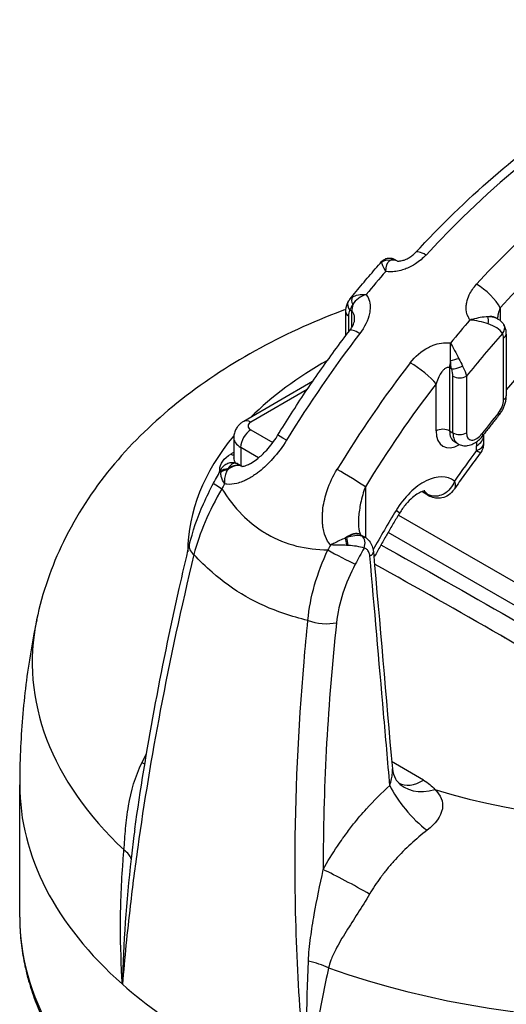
# Model space of a CAD drawing. Header units: millimetres. Extents: x 0 to 5940, y 0 to 4200.
# Tile 8 of 57: x 557 to 623, y 886 to 1021. Entities that reach past the tile are written whole.
import ezdxf

# ---------------------------------------------------------------- set-up
doc = ezdxf.new("R2010")
doc.units = ezdxf.units.MM
doc.header["$LTSCALE"] = 50
doc.layers.add('02-LINIE-035', color=2, linetype='CONTINUOUS')

msp = doc.modelspace()

# ---------------------------------------------------------------- linework, layer by layer
at = {"layer": '02-LINIE-035'}
for p, q in [((608.08, 987.93), (608.44, 987.72)), ((606.3, 987.64), (606.3, 987.64)), ((618.67, 983.83), (618.67, 983.83)), ((618.16, 982.87), (618.16, 982.87)), ((602.11, 981.37), (602.11, 981.37)), ((604.62, 982.25), (604.62, 982.25)), ((622.46, 981.32), (622.46, 979.59)), ((601.4, 977.51), (601.4, 980.74)), ((601.78, 980.2), (601.78, 978.01)), ((602.24, 980.84), (601.96, 981)), ((602.24, 978.66), (602.24, 980.84)), ((622.18, 979.79), (621.79, 980.01)), ((622.09, 979.83), (622.09, 979.83)), ((622.92, 968.77), (622.92, 977.2)), ((623.3, 977.73), (623.3, 969.3)), ((615.85, 972.98), (615.57, 973.15)), ((615.57, 973.15), (615.57, 964.52)), ((616.03, 964.25), (616.03, 971.98)), ((617.87, 971.98), (617.87, 964.25)), ((596.88, 971.25), (587.48, 965.82)), ((613.73, 964.52), (613.73, 970.96)), ((596.14, 970.16), (588.45, 965.72)), ((588.45, 964.66), (591.46, 962.93)), ((615.57, 964.52), (616.03, 964.25)), ((620.2, 963.83), (620.2, 962.76)), ((586.12, 963.6), (586.12, 960.84)), ((616.7, 962.77), (616.24, 963.03)), ((619.25, 961.84), (619.25, 962.5)), ((587.07, 962.27), (587.07, 959.79)), ((589.52, 960.86), (587.07, 962.27)), ((587.25, 959.69), (587.26, 959.68)), ((590.85, 960.09), (590.85, 960.09)), ((588.98, 958.52), (588.98, 958.52)), ((584.86, 957.83), (584.86, 957.83)), ((585.64, 957.23), (585.64, 957.23)), ((603.73, 955.84), (603.73, 955.84)), ((604.08, 956.9), (604.08, 949.97)), ((612.76, 955.66), (611.77, 956.23)), ((612.52, 955.89), (611.86, 956.27)), ((598.63, 955.6), (598.63, 955.6)), ((603.18, 952.98), (603.18, 952.98)), ((608.58, 953.04), (661.99, 922.2)), ((603.47, 950.32), (603.41, 950.36)), ((660.61, 919.82), (607.18, 950.67)), ((600.67, 948.93), (600.67, 948.93)), ((604.08, 948.47), (604.08, 948.47)), ((575.42, 922.67), (575.42, 922.67)), ((556.93, 898.13), (556.93, 916.23)), ((572.64, 910.18), (572.64, 910.18))]:
    msp.add_line(p, q, dxfattribs=at)
for centre, major_axis, ratio, start_param, end_param in [((639.93, 931.49), (48.75, 84.44), 0.57735, 0.373881, 1.196915), ((646.82, 927.51), (48.75, 84.44), 0.57735, 0.373881, 1.196915), ((649.12, 926.19), (47.13, 81.62), 0.57735, 0.373881, 1.196915), ((607.21, 986.64), (-1.23, 0.41), 0.915067, 4.814936, 5.792637), ((606.84, 984.89), (1.63, 2.81), 0.57735, 0.014661, 0.513636), ((613.27, 986.63), (-2.39, 2.21), 0.29821, 5.361994, 6.283185), ((613.27, 986.63), (-2.39, 2.21), 0.29821, 0.000001, 0.000073), ((637.63, 932.82), (-48.75, -84.44), 0.57735, 4.389576, 4.433121), ((620.17, 982.65), (-2.39, 2.21), 0.29821, 3.791198, 5.361994), ((603.23, 981.93), (-0.81, 1.01), 0.631812, 0.263609, 1.24131), ((602.88, 981.54), (-1.13, 0.63), 0.772096, 0.000073, 1.139656), ((604.54, 982.17), (1.63, 2.81), 0.57735, 2.025798, 2.356194), ((602.7, 980.74), (-1.3, 0), 0.57735, 0.000051, 0.785398), ((603.9, 978.7), (1.64, -2.63), 0.511331, 3.415522, 3.827513), ((620.17, 977.2), (1.63, 2.81), 0.57735, 0, 0.513636), ((620.54, 978.94), (-0.14, -1.29), 0.228407, 1.73916, 2.716861), ((649.12, 926.19), (48.75, 84.44), 0.57735, 1.247984, 1.291528), ((621.86, 978.34), (1.13, 0.64), 0.7722, 5.143099, 6.283185), ((621.86, 978.34), (1.13, 0.64), 0.7722, 6.283184, 6.283475), ((639.93, 931.49), (-48.75, -84.44), 0.57735, 4.486812, 4.669125), ((604.54, 976.27), (-2.58, 1.98), 0.182625, 5.340016, 6.282955), ((604.54, 976.27), (-2.58, 1.98), 0.182625, 6.282955, 6.283185), ((651.42, 924.86), (-47.12, -81.62), 0.57735, 4.371136, 4.454576), ((621.54, 976.4), (0.98, 1.69), 0.57735, 5.497787, 5.952278), ((622, 977.73), (1.3, 0), 0.57735, 5.497787, 6.283185), ((643.38, 947.95), (63.53, 0), 0.57735, 2.346202, 2.61457), ((646.82, 927.51), (48.75, 84.44), 0.57735, 1.345219, 1.527532), ((611.43, 972.29), (-2.58, 1.98), 0.182625, 3.76922, 5.340016), ((617.87, 974.47), (1.63, 2.81), 0.57735, 2.025798, 2.356194), ((616.56, 974.24), (1.26, 0.31), 0.054848, 1.338915, 2.316616), ((616.77, 973.51), (1.23, 0.42), 0.265582, 3.783665, 5.10744), ((613.91, 972.92), (-1.51, 2.3), 0.648484, 3.922022, 4.334013), ((616.95, 972.51), (-1.3, 0), 0.57735, 0.785398, 2.356194), ((649.12, 926.19), (-47.13, -81.62), 0.57735, 4.486812, 4.669125), ((622, 969.3), (1.3, 0), 0.57735, 5.497787, 6.283185), ((621.54, 967.97), (0.98, 1.69), 0.57735, 4.446188, 5.497787), ((651.42, 924.86), (41.6, 72.05), 0.57735, 1.304595, 1.349138), ((621.31, 967.52), (1.01, -0.82), 0.214794, 0, 0.632482), ((588.45, 964.13), (-0.97, 1.69), 0.57735, 5.497787, 6.283185), ((589.37, 965.19), (-1.3, 0), 0.57735, 5.497787, 7.068583), ((643.38, 947.95), (63.53, 0), 0.57735, 4.223791, 6.771784), ((643.38, 947.95), (-63.53, 0), 0.57735, 5.834613, 6.281219), ((588.45, 963.07), (0.98, 1.69), 0.57735, 0.785398, 2.356194), ((594.89, 962.21), (-2.77, 1.69), 0.035314, 5.32831, 6.283185), ((594.89, 962.2), (-2.77, 1.7), 0.035314, 0.000012, 0.00002), ((614.65, 963.99), (1.3, 0), 0.57735, 0.785398, 2.356194), ((616.95, 966.38), (-2.28, -3.94), 0.57735, 5.497787, 7.063668), ((617.87, 965.85), (-1.63, -2.81), 0.57735, 5.497787, 6.283185), ((616.95, 964.78), (-1.3, 0), 0.57735, 0.785398, 2.356194), ((618.33, 965.58), (-1.63, -2.81), 0.57735, 5.497787, 6.283185), ((619.25, 965.05), (-0.98, -1.69), 0.57735, 5.497787, 7.632323), ((616.95, 963.83), (3.25, 0), 0.57735, 5.497787, 6.283185), ((619.06, 964.66), (1.03, -0.79), 0.179505, 0, 0.627204), ((589.37, 963.6), (-3.25, 0), 0.57735, 0, 0.785398), ((624.76, 965.69), (3.9, 6.75), 0.57735, 2.271931, 2.356194), ((554.66, -934.62), (1234.92, 2022.29), 0.560465, 0.809457, 0.809684), ((585.69, 962.97), (-0.99, 1.68), 0.571393, 2.375198, 2.655651), ((649.12, 926.19), (38.67, 66.99), 0.57735, 1.363241, 1.430449), ((585.69, 956.84), (1.63, 2.81), 0.57735, 0.037529, 0.980206), ((585.63, 956.88), (1.62, 2.81), 0.57735, 0, 0.916477), ((585.92, 958.91), (0.15, 1.29), 0.876883, 6.283118, 6.283408), ((585.92, 958.91), (0.15, 1.29), 0.876883, 5.959402, 6.283119), ((585.45, 958.35), (-1.27, 0.26), 0.744342, 4.95737, 5.900022), ((585.43, 958.24), (-1.29, 0.19), 0.714896, 4.958318, 5.823433), ((586.67, 956.39), (-2.09, 3.11), 0.329742, 0.421911, 0.482726), ((586.79, 956.45), (0.41, -3.73), 0.514355, 3.776186, 3.83706), ((601.78, 958.22), (-2.77, 1.69), 0.035314, 3.757514, 5.32831), ((612, 951.14), (3.9, 6.75), 0.57735, 6.19328, 7.814518), ((586.24, 955.86), (-2.86, 1.54), 0.052609, 0, 0.954648), ((635.21, 934.22), (-49.15, -84.2), 0.566028, 4.768395, 4.776132), ((585.69, 958.77), (-0.94, -1.71), 0.590155, 0.867357, 0.867363), ((609.7, 952.47), (2.27, 3.94), 0.57735, 6.001009, 6.229117), ((613.73, 957.35), (-0.98, -1.69), 0.57735, 6.001009, 6.283185), ((613.73, 957.35), (-0.98, -1.69), 0.57735, 0, 0.000019), ((649.12, 926.19), (42.58, 73.74), 0.57735, 1.531332, 1.604262), ((605.96, 954.98), (2.78, -1.69), 0.032214, 0, 0.615847), ((601.78, 947.55), (1.63, 2.81), 0.57735, 0.00195, 0.980206), ((601.85, 947.51), (1.63, 2.81), 0.57735, 0, 0.916477), ((601.78, 947.55), (1.63, 2.81), 0.57735, 0, 0.00195), ((583.22, 948.16), (-3.16, 0.76), 0.484148, 0.000009, 0.765102), ((583.22, 948.16), (-3.16, 0.76), 0.484148, 0.000492, 0.0005), ((651.53, 924.8), (48.33, 84.67), 0.588554, 1.621188, 1.628925), ((601.44, 947.99), (-3.41, -1.57), 0.480695, 4.464921, 4.525795), ((601.51, 948.96), (0.24, -1.28), 0.002112, 3.886894, 4.752009), ((601.46, 947.85), (-3.74, 0.14), 0.281208, 4.644695, 4.70551), ((601.67, 948.98), (0.21, -1.28), 0.049348, 1.493131, 2.435784), ((603.09, 949), (0.32, 1.26), 0.708533, 4.516071, 6.050082), ((600.69, 947.51), (-2.88, 1.51), 0.046872, 0.954244, 2.372268), ((654.05, 922.86), (-47.66, -83.38), 0.586247, 4.739455, 4.765471), ((603.88, 947.92), (1.3, 0.11), 0.513484, 5.347582, 6.283185), ((603.88, 947.92), (1.3, 0.11), 0.513484, 0.000019, 0.000063), ((643.38, 947.95), (-63.53, 0), 0.57735, 0.080916, 0.08092), ((643.38, 904.56), (80.6, 0), 0.57735, 2.050103, 2.050333), ((643.38, 902.97), (-78.65, 0), 0.57735, 5.156667, 5.157034), ((643.38, 902.97), (78, 0), 0.57735, 2.011978, 2.012354), ((643.38, 932.91), (-84.74, 0), 0.57735, 6.163705, 6.833678), ((598.16, 939.53), (-3.23, 0.34), 0.396001, 0.982871, 2.271001), ((643.38, 932.91), (84.74, 0), 0.57735, 4.161897, 6.402666), ((643.38, 935.02), (-20.8, 0), 0.57735, 6.160909, 6.165817), ((643.38, 933.75), (-20.8, 0), 0.57735, 6.068929, 6.073494), ((433.7, -1092.71), (989.84, -2145.64), 0.632179, 2.404801, 2.4074), ((569.27, 921.28), (-5.76, 3.01), 0.044483, 3.774971, 3.884302), ((613.48, 920.78), (-5.08, -4.06), 0.728972, 0.000152, 1.056604), ((611.92, 922.08), (-3.28, -5.61), 0.573477, 0.005462, 0.814031), ((643.38, 916.23), (-86.45, 0), 0.57735, 0, 0.577313), ((611.5, 913.77), (4.31, -4.87), 0.317939, 3.956849, 5.278377), ((565.69, 906.26), (6.47, -0.57), 0.414248, 0.148747, 0.6043), ((602.26, 902.23), (5.72, -3.09), 0.053951, 1.166239, 2.35808), ((643.38, 898.13), (-86.45, 0), 0.57735, 0, 0.635696), ((595.7, 888.94), (6.35, -1.39), 0.500124, 1.127254, 1.582808), ((643.38, 916.23), (-86.45, 0), 0.57735, 0.577313, 0.993483)]:
    msp.add_ellipse(centre, major_axis=major_axis, ratio=ratio, start_param=start_param, end_param=end_param, dxfattribs=at)
for points, knots in [([(610.89, 988.84), (614.31, 992.55), (617.87, 996), (625.15, 1002.32), (628.87, 1005.19), (636.4, 1010.25), (640.2, 1012.45), (647.79, 1016.11), (651.58, 1017.57), (659.06, 1019.71), (662.75, 1020.39), (666.35, 1020.66)], [5.8716685, 5.8716685, 5.8716685, 5.8716685, 6.0362752, 6.0362752, 6.2008819, 6.2008819, 6.3654887, 6.3654887, 6.5300954, 6.5300954, 6.6947022, 6.6947022, 6.6947022, 6.6947022]), ([(673.54, 999.02), (670.55, 999.09), (667.37, 998.75), (660.73, 997.19), (657.28, 995.98), (650.24, 992.7), (646.67, 990.64), (639.54, 985.73), (636, 982.89), (629.37, 976.79), (626.27, 973.59), (623.3, 970.15)], [5.8021221, 5.8021221, 5.8021221, 5.8021221, 5.9945474, 5.9945474, 6.1869727, 6.1869727, 6.379398, 6.379398, 6.5718232, 6.5718232, 6.748362, 6.748362, 6.748362, 6.748362]), ([(606.3, 987.64), (606.41, 987.75), (606.53, 987.86), (606.81, 988.01), (606.96, 988.07), (607.27, 988.13), (607.43, 988.13), (607.74, 988.08), (607.89, 988.03), (608.03, 987.95), (608.04, 987.95), (608.05, 987.94)], [0, 0, 0, 0, 0.0781181, 0.0781181, 0.1544699, 0.1544699, 0.2299652, 0.2299652, 0.3053778, 0.3053778, 0.3094394, 0.3094394, 0.3094394, 0.3094394]), ([(612.35, 988.53), (611.93, 988.08), (611.44, 987.67), (610.9, 987.32), (610.55, 987.1), (610.19, 986.91), (609.82, 986.75), (609.6, 986.65), (609.39, 986.57), (609.16, 986.5), (608.56, 986.32), (607.95, 986.22), (607.37, 986.25), (607.24, 986.25), (607.1, 986.26), (606.98, 986.28), (606.94, 986.29), (606.9, 986.29), (606.86, 986.3)], [0, 0, 0, 0, 0.306395, 0.306395, 0.306395, 0.5, 0.5, 0.5, 0.610594, 0.610594, 0.610594, 0.910773, 0.910773, 0.910773, 0.979965, 0.979965, 0.979965, 1, 1, 1, 1]), ([(607.45, 987.8), (607.61, 987.95), (607.77, 988.02), (607.94, 987.98), (607.98, 987.97), (608.03, 987.96), (608.07, 987.93)], [0, 0, 0, 0, 0.4821138, 0.4821138, 0.4821138, 0.6173022, 0.6173022, 0.6173022, 0.6173022]), ([(608.43, 987.72), (608.43, 987.72), (608.43, 987.72), (608.43, 987.72), (608.45, 987.71), (608.54, 987.7), (608.61, 987.7), (608.76, 987.71), (608.84, 987.72), (609.04, 987.75), (609.15, 987.78), (609.39, 987.85), (609.53, 987.9), (609.83, 988.04), (609.99, 988.13), (610.33, 988.34), (610.5, 988.47), (610.73, 988.68), (610.81, 988.76), (610.89, 988.84)], [0.0612237, 0.0612237, 0.0612237, 0.0612237, 0.0667296, 0.0667296, 0.1269097, 0.1269097, 0.1807125, 0.1807125, 0.2327356, 0.2327356, 0.2889057, 0.2889057, 0.3565845, 0.3565845, 0.4415029, 0.4415029, 0.5415251, 0.5415251, 0.5999234, 0.5999234, 0.5999234, 0.5999234]), ([(601.98, 982.52), (602.26, 982.86), (602.54, 983.21), (603.11, 983.89), (603.39, 984.24), (603.97, 984.93), (604.26, 985.27), (604.84, 985.95), (605.13, 986.29), (605.72, 986.97), (606.01, 987.3), (606.3, 987.64)], [5.7631005, 5.7631005, 5.7631005, 5.7631005, 5.77719567, 5.77719567, 5.79159793, 5.79159793, 5.80600019, 5.80600019, 5.82040245, 5.82040245, 5.83480471, 5.83480471, 5.83480471, 5.83480471]), ([(606.86, 986.3), (606.87, 986.95), (607.05, 987.49), (607.39, 987.76), (607.41, 987.77), (607.43, 987.79), (607.45, 987.8)], [0, 0, 0, 0, 0.939344, 0.939344, 0.939344, 1, 1, 1, 1]), ([(618.36, 979.66), (618.27, 979.78), (618.19, 979.9), (618.13, 980.04), (617.91, 980.48), (617.81, 980.97), (617.84, 981.49), (617.85, 981.69), (617.87, 981.88), (617.91, 982.07), (617.98, 982.41), (618.09, 982.74), (618.25, 983.08), (618.49, 983.6), (618.82, 984.1), (619.25, 984.55)], [0, 0, 0, 0, 0.089157, 0.089157, 0.089157, 0.389381, 0.389381, 0.389381, 0.5, 0.5, 0.5, 0.693605, 0.693605, 0.693605, 1, 1, 1, 1]), ([(604.21, 983.15), (604.6, 982.6), (604.77, 981.9), (604.72, 981.17), (604.71, 980.97), (604.68, 980.77), (604.64, 980.56), (604.45, 979.62), (603.98, 978.67), (603.32, 977.81)], [0, 0, 0, 0, 0.392187, 0.392187, 0.392187, 0.5, 0.5, 0.5, 1, 1, 1, 1]), ([(601.4, 980.74), (601.4, 981.16), (601.47, 981.58), (601.67, 982.03), (601.7, 982.1), (601.74, 982.17)], [0.0000065, 0.0000065, 0.0000065, 0.0000065, 0.2156807, 0.2156807, 0.2579024, 0.2579024, 0.2579024, 0.2579024]), ([(622.46, 981.32), (622.35, 981.06), (622.26, 980.79), (622.2, 980.5), (622.19, 980.49), (622.19, 980.49), (622.19, 980.48), (622.14, 980.27), (622.11, 980.05), (622.09, 979.84)], [0, 0, 0, 0, 0.2863778, 0.2863778, 0.2863778, 0.2956402, 0.2956402, 0.2956402, 0.508708, 0.508708, 0.508708, 0.508708]), ([(601.42, 981.11), (600.98, 980.95), (600.54, 980.78), (591.91, 977.42), (584.33, 973.23), (571.69, 962.8), (566.44, 956.69), (561.26, 946.03), (560.01, 942.46), (559.24, 938.74)], [6.072469, 6.072469, 6.072469, 6.072469, 6.0920305, 6.0920305, 6.457626, 6.457626, 6.7953469, 6.7953469, 6.9491027, 6.9491027, 6.9491027, 6.9491027]), ([(602.62, 979.7), (602.62, 979.83), (602.61, 979.96), (602.6, 980.09), (602.58, 980.25), (602.54, 980.42), (602.47, 980.56), (602.45, 980.62), (602.42, 980.67), (602.38, 980.72), (602.34, 980.77), (602.29, 980.81), (602.24, 980.84)], [0.6252702, 0.6252702, 0.6252702, 0.6252702, 0.7361303, 0.7361303, 0.7361303, 0.8817592, 0.8817592, 0.8817592, 0.9381904, 0.9381904, 0.9381904, 1, 1, 1, 1]), ([(620.78, 980.11), (620.15, 980.07), (619.39, 979.94), (618.68, 979.75), (618.57, 979.73), (618.46, 979.7), (618.36, 979.66)], [0, 0, 0, 0, 0.865199, 0.865199, 0.865199, 1, 1, 1, 1]), ([(622.17, 979.79), (622.09, 979.84), (622.01, 979.88), (621.91, 979.91), (621.59, 980.04), (621.2, 980.11), (620.78, 980.11)], [0.3818224, 0.3818224, 0.3818224, 0.3818224, 0.5178862, 0.5178862, 0.5178862, 1, 1, 1, 1]), ([(601.96, 978.25), (602.14, 978.48), (602.29, 978.72), (602.45, 979.05), (602.49, 979.16), (602.55, 979.33), (602.57, 979.4), (602.61, 979.56), (602.62, 979.64), (602.62, 979.69), (602.62, 979.69), (602.62, 979.7)], [0, 0, 0, 0, 0.1413332, 0.1413332, 0.2070496, 0.2070496, 0.2588629, 0.2588629, 0.3463711, 0.3463711, 0.3557073, 0.3557073, 0.3557073, 0.3557073]), ([(622.78, 977.81), (622.63, 978.09), (622.35, 978.36), (622, 978.59), (621.67, 978.8), (621.28, 978.99), (620.85, 979.13)], [0, 0, 0, 0, 0.518172, 0.518172, 0.518172, 1, 1, 1, 1]), ([(622.17, 979.79), (622.44, 979.64), (622.68, 979.43), (622.91, 979.12), (622.96, 979.05), (623, 978.98)], [0, 0, 0, 0, 0.1518432, 0.1518432, 0.1926469, 0.1926469, 0.1926469, 0.1926469]), ([(623.3, 977.73), (623.3, 977.81), (623.3, 977.89), (623.29, 978.06), (623.28, 978.14), (623.25, 978.31), (623.23, 978.39), (623.18, 978.56), (623.15, 978.65), (623.08, 978.81), (623.04, 978.9), (623, 978.98)], [4.712389, 4.712389, 4.712389, 4.712389, 4.8032871, 4.8032871, 4.8941852, 4.8941852, 4.9850833, 4.9850833, 5.0759815, 5.0759815, 5.1668796, 5.1668796, 5.1668796, 5.1668796]), ([(592.11, 963.9), (592.72, 964.9), (593.34, 965.89), (594.6, 967.85), (595.24, 968.82), (596.53, 970.76), (597.19, 971.71), (598.53, 973.61), (599.2, 974.55), (600.57, 976.41), (601.26, 977.34), (601.96, 978.25)], [5.5410516, 5.5410516, 5.5410516, 5.5410516, 5.5775141, 5.5775141, 5.6139767, 5.6139767, 5.6504392, 5.6504392, 5.6869018, 5.6869018, 5.7233644, 5.7233644, 5.7233644, 5.7233644]), ([(610.21, 973.83), (610.87, 974.69), (611.72, 975.42), (612.69, 975.92), (612.89, 976.03), (613.11, 976.12), (613.32, 976.21), (614.06, 976.49), (614.84, 976.61), (615.55, 976.53), (615.6, 976.53), (615.65, 976.52), (615.7, 976.51)], [0, 0, 0, 0, 0.5, 0.5, 0.5, 0.607782, 0.607782, 0.607782, 0.97431, 0.97431, 0.97431, 1, 1, 1, 1]), ([(615.57, 973.15), (615.52, 973.18), (615.46, 973.19), (615.41, 973.2), (615.35, 973.2), (615.3, 973.2), (615.25, 973.19), (615.12, 973.15), (615, 973.08), (614.89, 972.99), (614.78, 972.9), (614.69, 972.8), (614.6, 972.69), (614.57, 972.65), (614.53, 972.61), (614.5, 972.57), (614.36, 972.37), (614.22, 972.14), (614.11, 971.9), (613.96, 971.6), (613.84, 971.29), (613.73, 970.96)], [0, 0, 0, 0, 0.06181, 0.06181, 0.06181, 0.118241, 0.118241, 0.118241, 0.26387, 0.26387, 0.26387, 0.40093, 0.40093, 0.40093, 0.45041, 0.45041, 0.45041, 0.692235, 0.692235, 0.692235, 1, 1, 1, 1]), ([(622.32, 966.7), (622.44, 966.85), (622.55, 967), (622.75, 967.32), (622.84, 967.49), (623, 967.83), (623.07, 968.01), (623.18, 968.37), (623.23, 968.55), (623.29, 968.92), (623.3, 969.11), (623.3, 969.3)], [3.66079, 3.66079, 3.66079, 3.66079, 3.87111, 3.87111, 4.081429, 4.081429, 4.291749, 4.291749, 4.502069, 4.502069, 4.712389, 4.712389, 4.712389, 4.712389]), ([(622.32, 966.7), (622.17, 966.51), (622.02, 966.33), (621.72, 965.95), (621.57, 965.77), (621.28, 965.39), (621.13, 965.2), (620.83, 964.82), (620.68, 964.63), (620.39, 964.25), (620.24, 964.06), (620.1, 963.87)], [0.5191971, 0.5191971, 0.5191971, 0.5191971, 0.52810567, 0.52810567, 0.53701423, 0.53701423, 0.54592279, 0.54592279, 0.55483136, 0.55483136, 0.56373992, 0.56373992, 0.56373992, 0.56373992]), ([(587.48, 965.82), (587.35, 965.75), (587.23, 965.67), (586.98, 965.47), (586.86, 965.36), (586.64, 965.1), (586.53, 964.96), (586.34, 964.62), (586.26, 964.44), (586.15, 964.03), (586.12, 963.82), (586.12, 963.6)], [6.2831853, 6.2831853, 6.2831853, 6.2831853, 6.4402649, 6.4402649, 6.5973446, 6.5973446, 6.7544242, 6.7544242, 6.9115038, 6.9115038, 7.0685835, 7.0685835, 7.0685835, 7.0685835]), ([(587.23, 959.69), (587.23, 959.69), (587.23, 959.69), (587.24, 959.68), (587.25, 959.68), (587.33, 959.69), (587.43, 959.7), (587.64, 959.75), (587.76, 959.79), (588.05, 959.9), (588.24, 959.99), (588.69, 960.24), (588.97, 960.43), (589.65, 960.95), (590.05, 961.31), (590.96, 962.26), (591.46, 962.89), (591.97, 963.66), (592.04, 963.78), (592.11, 963.9)], [0.117799, 0.117799, 0.117799, 0.117799, 0.130174, 0.130174, 0.186792, 0.186792, 0.282567, 0.282567, 0.366249, 0.366249, 0.480903, 0.480903, 0.650273, 0.650273, 0.906783, 0.906783, 1.269207, 1.269207, 1.33394, 1.33394, 1.33394, 1.33394]), ([(616.7, 962.77), (616.9, 962.65), (617.12, 962.57), (617.58, 962.49), (617.81, 962.49), (618.29, 962.56), (618.54, 962.64), (618.98, 962.85), (619.19, 962.99), (619.57, 963.28), (619.74, 963.45), (619.97, 963.71), (620.03, 963.79), (620.1, 963.87)], [2.356194, 2.356194, 2.356194, 2.356194, 2.560446, 2.560446, 2.782058, 2.782058, 3.051885, 3.051885, 3.321713, 3.321713, 3.59154, 3.59154, 3.705333, 3.705333, 3.705333, 3.705333]), ([(593.33, 963.26), (592.77, 962.35), (592.14, 961.5), (591.43, 960.71), (590.87, 960.08), (590.26, 959.5), (589.62, 958.99), (589.46, 958.87), (589.3, 958.74), (589.13, 958.63), (588.72, 958.34), (588.29, 958.07), (587.86, 957.86), (587.68, 957.77), (587.5, 957.68), (587.31, 957.61), (587.06, 957.51), (586.79, 957.42), (586.53, 957.36), (586.08, 957.25), (585.64, 957.2), (585.2, 957.24), (585.09, 957.25), (584.98, 957.27), (584.88, 957.29)], [0, 0, 0, 0, 0.278174, 0.278174, 0.278174, 0.5, 0.5, 0.5, 0.555741, 0.555741, 0.555741, 0.693534, 0.693534, 0.693534, 0.75, 0.75, 0.75, 0.830443, 0.830443, 0.830443, 0.96621, 0.96621, 0.96621, 1, 1, 1, 1]), ([(619.25, 961.84), (619.84, 962.03), (620.19, 962.37), (620.2, 962.75), (620.2, 962.75), (620.2, 962.75)], [0, 0, 0, 0, 0.5, 0.5, 0.5024254, 0.5024254, 0.5024254, 0.5024254]), ([(620.2, 962.75), (620.2, 962.53), (620.16, 962.31), (620.02, 961.9), (619.92, 961.7), (619.79, 961.53)], [0, 0, 0, 0, 0.1028291, 0.1028291, 0.2034883, 0.2034883, 0.2034883, 0.2034883]), ([(584.24, 958.98), (584.23, 959.07), (584.22, 959.16), (584.22, 959.24), (584.22, 960.02), (584.77, 960.79), (585.74, 961.37)], [0.4439876, 0.4439876, 0.4439876, 0.4439876, 0.5, 0.5, 0.5, 1, 1, 1, 1]), ([(619.79, 961.53), (619.54, 961.21), (619.3, 960.88), (618.81, 960.22), (618.57, 959.89), (618.08, 959.23), (617.84, 958.9), (617.37, 958.23), (617.13, 957.89), (616.66, 957.22), (616.43, 956.89), (616.21, 956.55)], [0.57246545, 0.57246545, 0.57246545, 0.57246545, 0.5889535, 0.5889535, 0.60544154, 0.60544154, 0.62192958, 0.62192958, 0.63841763, 0.63841763, 0.65462, 0.65462, 0.65462, 0.65462]), ([(584.42, 959.32), (584.54, 959.53), (584.7, 959.73), (585.08, 960.01), (585.28, 960.11), (585.69, 960.21), (585.88, 960.22), (586.08, 960.2)], [0, 0, 0, 0, 0.1285491, 0.1285491, 0.2368365, 0.2368365, 0.3327304, 0.3327304, 0.3327304, 0.3327304]), ([(586.43, 960.09), (586.2, 960.13), (585.99, 960.06), (585.8, 959.92), (585.62, 959.79), (585.46, 959.58), (585.33, 959.33)], [0, 0, 0, 0, 0.517352, 0.517352, 0.517352, 1, 1, 1, 1]), ([(586.11, 960.78), (586.11, 960.78), (586.12, 960.79), (586.12, 960.82), (586.12, 960.83), (586.12, 960.84)], [0.3585459, 0.3585459, 0.3585459, 0.3585459, 0.4457921, 0.4457921, 0.4891178, 0.4891178, 0.4891178, 0.4891178]), ([(584.88, 957.29), (584.67, 957.64), (584.51, 957.99), (584.43, 958.3), (584.37, 958.49), (584.34, 958.67), (584.34, 958.83)], [0.0000677, 0.0000677, 0.0000677, 0.0000677, 0.6226663, 0.6226663, 0.6226663, 1, 1, 1, 1]), ([(585.25, 959.18), (585.13, 959), (585.04, 958.78), (584.98, 958.55), (584.92, 958.34), (584.88, 958.11), (584.87, 957.87), (584.86, 957.77), (584.86, 957.67), (584.86, 957.57), (584.86, 957.52), (584.86, 957.47), (584.87, 957.42), (584.87, 957.4), (584.87, 957.38), (584.87, 957.35), (584.87, 957.34), (584.87, 957.33), (584.88, 957.32), (584.88, 957.31), (584.88, 957.31), (584.88, 957.3), (584.88, 957.3), (584.88, 957.3), (584.88, 957.3), (584.88, 957.29), (584.88, 957.29), (584.88, 957.29)], [0, 0, 0, 0, 0.372379, 0.372379, 0.372379, 0.720983, 0.720983, 0.720983, 0.867591, 0.867591, 0.867591, 0.935969, 0.935969, 0.935969, 0.968822, 0.968822, 0.968822, 0.98477, 0.98477, 0.98477, 0.992543, 0.992543, 0.992543, 0.995838, 0.995838, 0.995838, 1, 1, 1, 1]), ([(599.33, 948.95), (599.25, 949.03), (599.18, 949.12), (599.12, 949.21), (598.86, 949.57), (598.66, 949.99), (598.52, 950.44), (598.43, 950.7), (598.37, 950.98), (598.32, 951.26), (598.29, 951.45), (598.26, 951.65), (598.24, 951.86), (598.2, 952.35), (598.2, 952.86), (598.24, 953.37), (598.26, 953.57), (598.28, 953.78), (598.3, 953.98), (598.41, 954.8), (598.61, 955.62), (598.88, 956.41), (599.22, 957.41), (599.67, 958.37), (600.23, 959.28)], [0, 0, 0, 0, 0.03379, 0.03379, 0.03379, 0.169557, 0.169557, 0.169557, 0.25, 0.25, 0.25, 0.306466, 0.306466, 0.306466, 0.444259, 0.444259, 0.444259, 0.5, 0.5, 0.5, 0.721826, 0.721826, 0.721826, 1, 1, 1, 1]), ([(580.06, 948.91), (580.5, 950.75), (581.17, 952.69), (582.42, 955.53), (582.88, 956.47), (583.38, 957.4)], [0, 0, 0, 0, 0.970901, 0.970901, 1.4554, 1.4554, 1.4554, 1.4554]), ([(616.24, 957.67), (616.1, 957.3), (615.91, 956.96), (615.66, 956.67), (615.42, 956.37), (615.14, 956.13), (614.82, 955.94), (614.76, 955.91), (614.71, 955.88), (614.65, 955.86), (614.35, 955.71), (614.04, 955.63), (613.72, 955.61), (613.52, 955.6), (613.31, 955.61), (613.11, 955.66), (612.9, 955.7), (612.71, 955.78), (612.52, 955.89)], [0, 0, 0, 0, 0.228949, 0.228949, 0.228949, 0.460335, 0.460335, 0.460335, 0.5, 0.5, 0.5, 0.713444, 0.713444, 0.713444, 0.852914, 0.852914, 0.852914, 1, 1, 1, 1]), ([(616.24, 957.67), (616.32, 957.39), (616.35, 957.15), (616.33, 956.94), (616.31, 956.78), (616.27, 956.64), (616.19, 956.54)], [0, 0, 0, 0, 0.2287555, 0.2287555, 0.2287555, 0.4048978, 0.4048978, 0.4048978, 0.4048978]), ([(584.52, 956.62), (585.32, 955.33), (586.24, 954.14), (587.27, 953.08), (588.14, 952.2), (589.08, 951.43), (590.1, 950.78), (590.29, 950.65), (590.49, 950.53), (590.7, 950.41), (590.7, 950.41), (590.7, 950.41), (590.71, 950.41), (591.96, 949.69), (593.28, 949.16), (594.69, 948.81), (596.08, 948.47), (597.52, 948.3), (598.97, 948.28)], [0, 0, 0, 0, 0.250151, 0.250151, 0.250151, 0.459302, 0.459302, 0.459302, 0.5, 0.5, 0.5, 0.500476, 0.500476, 0.500476, 0.751079, 0.751079, 0.751079, 1, 1, 1, 1]), ([(604.08, 956.9), (603.81, 956.17), (603.59, 955.42), (603.43, 954.65), (603.31, 954.04), (603.21, 953.41), (603.16, 952.78), (603.15, 952.64), (603.14, 952.49), (603.14, 952.34), (603.13, 952.19), (603.13, 952.04), (603.13, 951.89)], [0, 0, 0, 0, 0.279238, 0.279238, 0.279238, 0.5, 0.5, 0.5, 0.5520018, 0.5520018, 0.5520018, 0.6051879, 0.6051879, 0.6051879, 0.6051879]), ([(612.18, 956.34), (612.18, 956.34), (612.18, 956.34), (612.16, 956.34), (612.05, 956.33), (611.71, 956.22), (611.51, 956.13), (611.04, 955.85), (610.78, 955.66), (610.21, 955.17), (609.91, 954.86), (609.31, 954.15), (609.01, 953.74), (608.75, 953.31), (608.74, 953.3), (608.74, 953.29)], [5.78491, 5.78491, 5.78491, 5.78491, 5.804054, 5.804054, 6.079387, 6.079387, 6.298431, 6.298431, 6.525913, 6.525913, 6.769351, 6.769351, 7.025747, 7.025747, 7.02912, 7.02912, 7.02912, 7.02912]), ([(616.19, 956.54), (615.99, 956.24), (615.73, 955.97), (615.15, 955.58), (614.85, 955.45), (614.24, 955.32), (613.95, 955.31), (613.4, 955.38), (613.13, 955.47), (612.84, 955.61), (612.8, 955.64), (612.76, 955.66)], [0, 0, 0, 0, 0.1770256, 0.1770256, 0.3332703, 0.3332703, 0.4682959, 0.4682959, 0.5962216, 0.5962216, 0.619323, 0.619323, 0.619323, 0.619323]), ([(608.74, 953.29), (608.45, 952.82), (608.17, 952.35), (607.61, 951.4), (607.33, 950.93), (606.78, 949.97), (606.51, 949.49), (605.97, 948.53), (605.7, 948.05), (605.37, 947.46), (605.31, 947.34), (605.25, 947.23)], [0.74593423, 0.74593423, 0.74593423, 0.74593423, 0.7657837, 0.7657837, 0.78563316, 0.78563316, 0.80548262, 0.80548262, 0.82533209, 0.82533209, 0.82998768, 0.82998768, 0.82998768, 0.82998768]), ([(603.13, 951.89), (603.13, 951.65), (603.14, 951.42), (603.2, 951.03), (603.23, 950.87), (603.3, 950.63), (603.33, 950.55), (603.4, 950.41), (603.43, 950.36), (603.45, 950.34)], [0, 0, 0, 0, 0.1221972, 0.1221972, 0.2234676, 0.2234676, 0.2902548, 0.2902548, 0.3725444, 0.3725444, 0.3725444, 0.3725444]), ([(603.61, 950.17), (603.33, 950.24), (603, 950.25), (602.63, 950.2), (602.28, 950.16), (601.92, 950.08), (601.55, 949.97)], [0, 0, 0, 0, 0.517352, 0.517352, 0.517352, 1, 1, 1, 1]), ([(572.64, 910.18), (574.13, 920.79), (576.16, 931.79), (579.13, 944.97), (579.59, 946.94), (580.06, 948.91)], [0, 0, 0, 0, 6.126535, 6.126535, 7.195638, 7.195638, 7.195638, 7.195638]), ([(601.34, 949.89), (601.09, 949.79), (600.83, 949.67), (600.57, 949.55), (600.33, 949.44), (600.09, 949.33), (599.86, 949.21), (599.77, 949.17), (599.67, 949.12), (599.58, 949.07), (599.53, 949.05), (599.49, 949.03), (599.45, 949.01), (599.43, 949), (599.4, 948.99), (599.38, 948.98), (599.37, 948.97), (599.36, 948.97), (599.35, 948.96), (599.35, 948.96), (599.34, 948.96), (599.34, 948.95), (599.34, 948.95), (599.34, 948.95), (599.33, 948.95), (599.33, 948.95), (599.33, 948.95), (599.33, 948.95)], [0, 0, 0, 0, 0.372379, 0.372379, 0.372379, 0.720983, 0.720983, 0.720983, 0.867591, 0.867591, 0.867591, 0.935969, 0.935969, 0.935969, 0.968822, 0.968822, 0.968822, 0.98477, 0.98477, 0.98477, 0.992543, 0.992543, 0.992543, 0.995838, 0.995838, 0.995838, 1, 1, 1, 1]), ([(601.52, 948.9), (601.23, 948.92), (600.94, 948.93), (600.65, 948.93), (600.19, 948.94), (599.73, 948.95), (599.33, 948.95)], [0, 0, 0, 0, 0.3773337, 0.3773337, 0.3773337, 0.9999323, 0.9999323, 0.9999323, 0.9999323]), ([(603.9, 948.53), (603.62, 948.63), (603.27, 948.71), (602.89, 948.77), (602.53, 948.83), (602.14, 948.87), (601.75, 948.89)], [0, 0, 0, 0, 0.517979, 0.517979, 0.517979, 1, 1, 1, 1]), ([(604, 950.02), (604.23, 949.88), (604.43, 949.7), (604.77, 949.29), (604.91, 949.06), (605.1, 948.56), (605.16, 948.3), (605.18, 948.03)], [0, 0, 0, 0, 0.1340374, 0.1340374, 0.2688492, 0.2688492, 0.3989393, 0.3989393, 0.3989393, 0.3989393]), ([(606.21, 948.97), (612.09, 945.69), (617.97, 942.38), (623.84, 938.99), (629.97, 935.45), (636.1, 931.82), (642.23, 928.16), (648.36, 924.5), (654.49, 920.81), (660.61, 917.11)], [0.2602461, 0.2602461, 0.2602461, 0.2602461, 0.5, 0.5, 0.5, 0.7500003, 0.7500003, 0.7500003, 1, 1, 1, 1]), ([(580.69, 947.64), (578.96, 940.44), (577.43, 933.35), (576.11, 926.38), (574.91, 920.03), (573.88, 913.79), (573.02, 907.67), (572.65, 905), (572.31, 902.36), (572.01, 899.74), (571.58, 896.11), (571.23, 892.52), (570.94, 888.99)], [0, 0, 0, 0, 0.349626, 0.349626, 0.349626, 0.668314, 0.668314, 0.668314, 0.80729, 0.80729, 0.80729, 1, 1, 1, 1]), ([(596.25, 938.66), (595.14, 938.91), (594.03, 939.22), (592.96, 939.59), (591.15, 940.2), (589.43, 940.98), (587.79, 941.92), (587.78, 941.93), (587.78, 941.93), (587.77, 941.93), (586.13, 942.88), (584.61, 943.97), (583.18, 945.22), (582.31, 945.98), (581.48, 946.79), (580.69, 947.64)], [0.0000033, 0.0000033, 0.0000033, 0.0000033, 0.1862605, 0.1862605, 0.1862605, 0.4985428, 0.4985428, 0.4985428, 0.5, 0.5, 0.5, 0.8111526, 0.8111526, 0.8111526, 1, 1, 1, 1]), ([(604.7, 947.45), (604.68, 947.64), (604.64, 947.82), (604.56, 947.97), (604.49, 948.12), (604.39, 948.25), (604.27, 948.35), (604.16, 948.43), (604.03, 948.5), (603.9, 948.53)], [0, 0, 0, 0, 0.346227, 0.346227, 0.346227, 0.692595, 0.692595, 0.692595, 1, 1, 1, 1]), ([(607.42, 916.11), (607.14, 919.4), (606.85, 922.7), (605.94, 933.14), (605.32, 940.3), (604.7, 947.45)], [0, 0, 0, 0, 0.315066, 0.315066, 1, 1, 1, 1]), ([(659.22, 914.75), (653.1, 918.45), (646.98, 922.14), (640.85, 925.8), (634.74, 929.46), (628.62, 933.09), (622.5, 936.62), (616.78, 939.92), (611.05, 943.15), (605.33, 946.34)], [0, 0, 0, 0, 0.2500941, 0.2500941, 0.2500941, 0.5000002, 0.5000002, 0.5000002, 0.7336363, 0.7336363, 0.7336363, 0.7336363]), ([(559.24, 938.74), (558.94, 937.29), (558.67, 935.83), (558.18, 932.88), (557.96, 931.39), (557.59, 928.39), (557.43, 926.89), (557.18, 923.86), (557.08, 922.34), (556.96, 919.29), (556.93, 917.76), (556.93, 916.23)], [0.6659174, 0.6659174, 0.6659174, 0.6659174, 0.6898136, 0.6898136, 0.7137097, 0.7137097, 0.7376059, 0.7376059, 0.761502, 0.761502, 0.7853982, 0.7853982, 0.7853982, 0.7853982]), ([(596.19, 874.41), (595.05, 884.61), (594.48, 895.11), (594.49, 905.77), (594.5, 914.73), (594.92, 923.81), (595.72, 933.02), (595.88, 934.89), (596.06, 936.77), (596.25, 938.66)], [0, 0, 0, 0, 0.497038, 0.497038, 0.497038, 0.91486, 0.91486, 0.91486, 1, 1, 1, 1]), ([(600.14, 938.34), (598.95, 927.3), (598.36, 916.46), (598.33, 905.79), (598.33, 905.41), (598.33, 905.02), (598.33, 904.64)], [0, 0, 0, 0, 0.965203, 0.965203, 0.965203, 1, 1, 1, 1]), ([(571.15, 907.31), (571.23, 908.27), (571.29, 909.26), (571.38, 910.26), (571.42, 910.76), (571.48, 911.26), (571.54, 911.76), (571.6, 912.28), (571.67, 912.81), (571.77, 913.33), (572.12, 915.37), (572.68, 917.36), (573.6, 919.23)], [0, 0, 0, 0, 0.248443, 0.248443, 0.248443, 0.371015, 0.371015, 0.371015, 0.499544, 0.499544, 0.499544, 1, 1, 1, 1]), ([(607.42, 916.11), (607.51, 916.41), (607.59, 916.71), (607.64, 917.01), (607.7, 917.27), (607.74, 917.54), (607.76, 917.81), (607.76, 917.81), (607.76, 917.82), (607.76, 917.82), (607.77, 918.01), (607.77, 918.19), (607.76, 918.38)], [0, 0, 0, 0, 0.3155533, 0.3155533, 0.3155533, 0.5838643, 0.5838643, 0.5838643, 0.5894436, 0.5894436, 0.5894436, 0.776291, 0.776291, 0.776291, 0.776291]), ([(607.76, 918.38), (607.8, 917.91), (607.97, 917.4), (608.26, 916.91), (608.33, 916.8), (608.4, 916.72)], [0, 0, 0, 0, 0.3511221, 0.3511221, 0.4533857, 0.4533857, 0.4533857, 0.4533857]), ([(608.4, 916.72), (608.47, 916.64), (608.53, 916.57), (608.62, 916.49), (608.64, 916.47), (608.66, 916.46), (608.66, 916.46), (608.66, 916.46)], [0.0001817, 0.0001817, 0.0001817, 0.0001817, 0.1127797, 0.1127797, 0.1964304, 0.1964304, 0.229122, 0.229122, 0.229122, 0.229122]), ([(601.31, 909.33), (601.32, 909.35), (601.34, 909.37), (601.36, 909.4), (601.72, 909.9), (602.09, 910.38), (602.47, 910.87), (603.04, 911.58), (603.62, 912.26), (604.22, 912.93), (605.24, 914.06), (606.31, 915.12), (607.42, 916.11)], [0, 0, 0, 0, 0.009223, 0.009223, 0.009223, 0.207241, 0.207241, 0.207241, 0.5, 0.5, 0.5, 1, 1, 1, 1]), ([(613.56, 915.56), (614.33, 914.83), (614.76, 913.95), (614.58, 912.94), (614.41, 911.92), (613.62, 910.86), (612.51, 910.01)], [0, 0, 0, 0, 0.5, 0.5, 0.5, 1, 1, 1, 1]), ([(572.64, 910.18), (572.59, 909.88), (572.55, 909.58), (572.51, 909.28), (572.44, 908.75), (572.38, 908.21), (572.31, 907.68), (572.25, 907.15), (572.19, 906.62), (572.13, 906.09)], [0.6621455, 0.6621455, 0.6621455, 0.6621455, 0.7349303, 0.7349303, 0.7349303, 0.86684, 0.86684, 0.86684, 1, 1, 1, 1]), ([(612.51, 910.01), (610.97, 908.83), (609.52, 907.51), (608.18, 906.04), (607.84, 905.67), (607.52, 905.3), (607.2, 904.91), (606.89, 904.54), (606.59, 904.15), (606.29, 903.75), (606.25, 903.69), (606.2, 903.63), (606.16, 903.57), (605.62, 902.84), (605.12, 902.08), (604.66, 901.3)], [0, 0, 0, 0, 0.504061, 0.504061, 0.504061, 0.628889, 0.628889, 0.628889, 0.753092, 0.753092, 0.753092, 0.772384, 0.772384, 0.772384, 1, 1, 1, 1]), ([(598.33, 904.64), (598.93, 905.75), (599.58, 906.82), (600.28, 907.86), (600.51, 908.21), (600.74, 908.55), (600.98, 908.88), (601.09, 909.03), (601.2, 909.18), (601.31, 909.33)], [0, 0, 0, 0, 0.677989, 0.677989, 0.677989, 0.90028, 0.90028, 0.90028, 1, 1, 1, 1]), ([(570.94, 888.99), (570.77, 891.56), (570.68, 894.17), (570.68, 896.81), (570.68, 899.56), (570.78, 902.34), (570.98, 905.14), (571.03, 905.86), (571.09, 906.59), (571.15, 907.31)], [0, 0, 0, 0, 0.4330124, 0.4330124, 0.4330124, 0.8836623, 0.8836623, 0.8836623, 1, 1, 1, 1]), ([(596.31, 892.13), (596.36, 893.22), (596.47, 894.29), (596.61, 895.37), (596.75, 896.4), (596.92, 897.45), (597.11, 898.51), (597.47, 900.52), (597.89, 902.54), (598.33, 904.64)], [0, 0, 0, 0, 0.265918, 0.265918, 0.265918, 0.519268, 0.519268, 0.519268, 1, 1, 1, 1]), ([(604.66, 901.3), (603.6, 899.5), (602.49, 897.84), (601.46, 896.19), (600.94, 895.36), (600.45, 894.55), (600.03, 893.72), (599.78, 893.25), (599.56, 892.78), (599.38, 892.29), (599.25, 891.93), (599.14, 891.58), (599.05, 891.21)], [0, 0, 0, 0, 0.5, 0.5, 0.5, 0.751514, 0.751514, 0.751514, 0.895882, 0.895882, 0.895882, 1, 1, 1, 1]), ([(556.93, 898.13), (556.93, 897.2), (556.97, 896.26), (557.14, 894.41), (557.26, 893.48), (557.6, 891.63), (557.8, 890.71), (558.3, 888.89), (558.59, 887.98), (559.25, 886.18), (559.62, 885.29), (560.03, 884.4)], [0.7853982, 0.7853982, 0.7853982, 0.7853982, 0.8374572, 0.8374572, 0.8895162, 0.8895162, 0.9415753, 0.9415753, 0.9936343, 0.9936343, 1.0456934, 1.0456934, 1.0456934, 1.0456934]), ([(599.05, 891.21), (598.5, 888.69), (598.01, 886.21), (597.57, 883.77), (597.16, 881.44), (596.8, 879.15), (596.5, 876.91), (596.39, 876.07), (596.29, 875.24), (596.19, 874.41)], [0, 0, 0, 0, 0.4321887, 0.4321887, 0.4321887, 0.8458026, 0.8458026, 0.8458026, 1, 1, 1, 1])]:
    msp.add_open_spline(points, degree=3, knots=knots, dxfattribs=at)
for points in [[(608.07, 987.93), (608.07, 987.93), (608.08, 987.93), (608.08, 987.93)], [(606.3, 987.53), (606.29, 987.59), (606.29, 987.62), (606.3, 987.64)], [(606.86, 986.3), (606.53, 986.88), (606.32, 987.32), (606.3, 987.53)], [(601.74, 982.17), (601.81, 982.29), (601.88, 982.4), (601.97, 982.5)], [(601.97, 982.5), (602.05, 982.6), (602.15, 982.69), (602.28, 982.78)], [(602.28, 982.78), (602.74, 983.08), (603.43, 983.21), (604.21, 983.15)], [(604.21, 983.15), (603.42, 982.91), (602.73, 982.42), (602.37, 981.77)], [(602.37, 981.77), (602.17, 981.52), (602.04, 981.26), (601.96, 981)], [(602.62, 979.7), (602.62, 979.7), (602.62, 979.7), (602.62, 979.7)], [(620.85, 979.13), (620.03, 979.4), (619.14, 979.6), (618.36, 979.66)], [(615.69, 974.08), (615.71, 974.92), (615.71, 975.81), (615.7, 976.52)], [(615.7, 976.52), (616.05, 975.93), (616.46, 975.16), (616.84, 974.37)], [(615.85, 972.98), (615.78, 973.33), (615.72, 973.7), (615.69, 974.08)], [(616.84, 974.37), (617, 974.03), (617.17, 973.69), (617.35, 973.37)], [(617.35, 973.37), (617.61, 972.88), (617.79, 972.41), (617.87, 971.98)], [(620.2, 964.01), (620.2, 963.95), (620.2, 963.89), (620.2, 963.83)], [(620.2, 962.75), (620.2, 962.76), (620.2, 962.76), (620.2, 962.76)], [(619.25, 961.84), (619.59, 961.64), (619.78, 961.53), (619.79, 961.53)], [(586.08, 960.2), (586.28, 960.18), (586.49, 960.11), (586.68, 960.02)], [(586.12, 960.84), (586.12, 960.6), (586.21, 960.36), (586.38, 960.14)], [(586.72, 959.99), (586.63, 960.04), (586.53, 960.08), (586.43, 960.09)], [(586.72, 959.99), (586.72, 959.99), (586.72, 959.99), (586.72, 959.99)], [(586.72, 959.99), (586.9, 959.89), (587.08, 959.79), (587.25, 959.69)], [(583.38, 957.4), (583.72, 958.03), (584.07, 958.67), (584.42, 959.31)], [(584.34, 958.95), (584.34, 959.1), (584.37, 959.22), (584.42, 959.32)], [(584.52, 956.62), (582.76, 953.65), (581.44, 950.56), (580.69, 947.64)], [(603.47, 950.32), (603.65, 950.22), (603.83, 950.12), (604, 950.01)], [(604, 950.02), (603.88, 950.09), (603.75, 950.14), (603.61, 950.17)], [(596.25, 938.66), (596.52, 941.85), (597.49, 945.15), (598.97, 948.28)], [(605.18, 948.03), (606.04, 938.15), (606.9, 928.26), (607.76, 918.38)], [(602.71, 946.33), (601.34, 943.75), (600.43, 941.01), (600.14, 938.34)], [(573.6, 919.23), (573.81, 919.66), (574.02, 920.08), (574.24, 920.5)], [(607.76, 918.38), (607.76, 918.38), (607.76, 918.38), (607.76, 918.38)], [(612.01, 916.86), (612.65, 916.48), (613.17, 916.05), (613.56, 915.56)], [(572.13, 906.09), (571.46, 900.27), (571.07, 894.56), (570.94, 888.99)], [(596.19, 874.41), (595.99, 880.17), (596.04, 886.08), (596.31, 892.13)]]:
    msp.add_open_spline(points, degree=3, dxfattribs=at)

doc.saveas('drawing.dxf')
